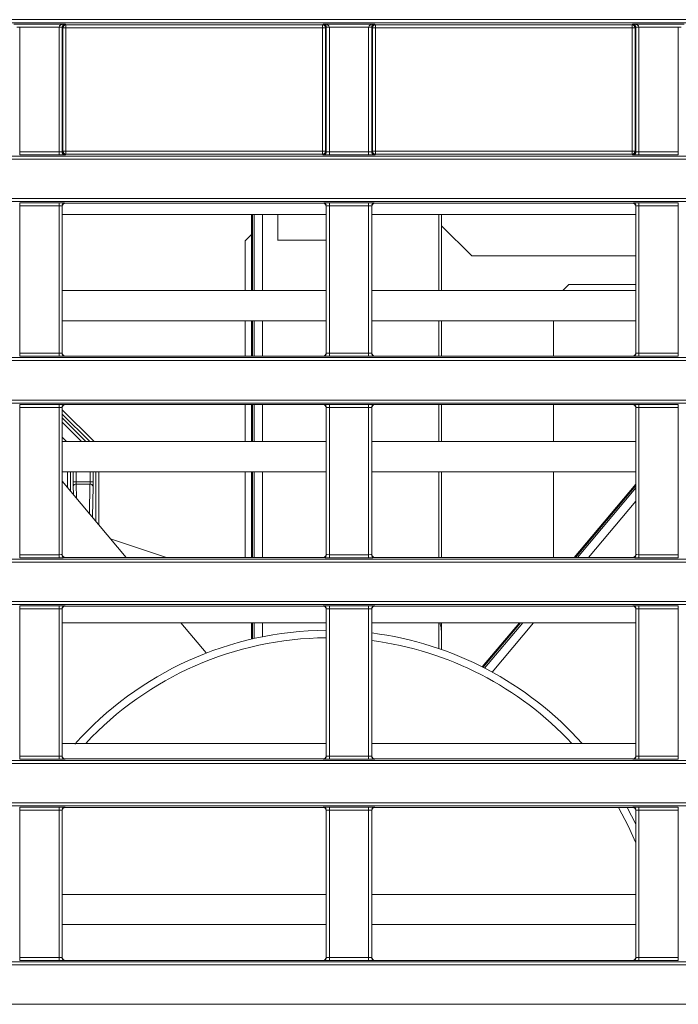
# Model space of a CAD drawing. Header units: millimetres. Extents: x 0 to 1118, y 0 to 864.
# Tile 83 of 248: x 217 to 228, y 482 to 498. Entities that reach past the tile are written whole.
import ezdxf

# ---------------------------------------------------------------- set-up
doc = ezdxf.new("R2010")
doc.units = ezdxf.units.MM

msp = doc.modelspace()

# ---------------------------------------------------------------- linework, layer by layer
at = {"color": 7, "linetype": 'Continuous', "lineweight": 15}
for p, q in [((166.42, 497.992), (365.444, 497.992)), ((365.444, 497.942), (166.42, 497.942)), ((216.82, 497.919), (217.669, 497.919)), ((216.919, 497.868), (216.869, 497.868)), ((217.57, 497.869), (216.919, 497.869)), ((216.919, 497.868), (216.919, 495.803)), ((217.57, 495.803), (217.57, 497.868)), ((217.62, 497.868), (217.57, 497.868)), ((217.632, 497.856), (217.62, 497.868)), ((217.62, 497.868), (217.62, 495.805)), ((217.632, 495.816), (217.632, 497.856)), ((217.632, 497.856), (217.682, 497.856)), ((217.669, 497.919), (217.682, 497.906)), ((217.682, 497.906), (221.932, 497.906)), ((217.682, 497.906), (217.682, 497.856)), ((221.932, 497.856), (217.682, 497.856)), ((217.682, 497.856), (217.682, 495.816)), ((221.932, 497.906), (221.945, 497.919)), ((221.932, 497.856), (221.932, 497.906)), ((221.982, 497.856), (221.932, 497.856)), ((221.932, 495.816), (221.932, 497.856)), ((221.945, 497.919), (222.794, 497.919)), ((221.994, 497.868), (221.982, 497.856)), ((221.982, 497.856), (221.982, 495.816)), ((222.044, 497.868), (221.994, 497.868)), ((221.994, 495.805), (221.994, 497.868)), ((222.695, 497.869), (222.044, 497.869)), ((222.044, 497.868), (222.044, 495.803)), ((222.695, 495.803), (222.695, 497.868)), ((222.745, 497.868), (222.695, 497.868)), ((222.757, 497.856), (222.745, 497.868)), ((222.745, 497.868), (222.745, 495.805)), ((222.757, 495.816), (222.757, 497.856)), ((222.757, 497.856), (222.807, 497.856)), ((222.794, 497.919), (222.807, 497.906)), ((222.807, 497.906), (227.057, 497.906)), ((222.807, 497.906), (222.807, 497.856)), ((222.807, 497.856), (222.807, 495.816)), ((227.057, 497.856), (222.807, 497.856)), ((227.057, 497.906), (227.07, 497.919)), ((227.057, 497.856), (227.057, 497.906)), ((227.107, 497.856), (227.057, 497.856)), ((227.057, 495.816), (227.057, 497.856)), ((227.07, 497.919), (227.919, 497.919)), ((227.119, 497.868), (227.107, 497.856)), ((227.107, 497.856), (227.107, 495.816)), ((227.119, 495.805), (227.119, 497.868)), ((227.169, 497.868), (227.119, 497.868)), ((227.82, 497.869), (227.169, 497.869)), ((227.169, 497.868), (227.169, 495.803)), ((227.82, 495.803), (227.82, 497.868)), ((227.87, 497.868), (227.82, 497.868)), ((216.919, 495.803), (217.57, 495.803)), ((216.919, 495.803), (216.919, 495.753)), ((217.57, 495.753), (216.919, 495.753)), ((217.57, 495.803), (217.57, 495.753)), ((217.62, 495.805), (217.632, 495.816)), ((217.632, 495.816), (217.682, 495.816)), ((217.682, 495.766), (217.67, 495.755)), ((217.682, 495.816), (217.682, 495.766)), ((217.682, 495.816), (221.932, 495.816)), ((221.932, 495.766), (217.682, 495.766)), ((221.932, 495.766), (221.932, 495.816)), ((221.932, 495.816), (221.982, 495.816)), ((221.944, 495.755), (221.932, 495.766)), ((221.982, 495.816), (221.994, 495.805)), ((222.044, 495.803), (222.695, 495.803)), ((222.044, 495.803), (222.044, 495.753)), ((222.695, 495.753), (222.044, 495.753)), ((222.695, 495.803), (222.695, 495.753)), ((222.745, 495.805), (222.757, 495.816)), ((222.757, 495.816), (222.807, 495.816)), ((222.807, 495.766), (222.795, 495.755)), ((222.807, 495.816), (222.807, 495.766)), ((222.807, 495.816), (227.057, 495.816)), ((227.057, 495.766), (222.807, 495.766)), ((227.057, 495.766), (227.057, 495.816)), ((227.057, 495.816), (227.107, 495.816)), ((227.069, 495.755), (227.057, 495.766)), ((227.107, 495.816), (227.119, 495.805)), ((227.169, 495.803), (227.169, 495.753)), ((227.169, 495.803), (227.82, 495.803)), ((227.82, 495.753), (227.169, 495.753)), ((227.82, 495.803), (227.82, 495.753)), ((168.442, 495.731), (278.697, 495.731)), ((278.798, 495.681), (168.442, 495.681)), ((168.739, 495.029), (278.16, 495.029)), ((278.011, 494.979), (168.739, 494.979)), ((216.919, 494.957), (217.57, 494.957)), ((216.919, 494.957), (216.919, 494.907)), ((217.57, 494.957), (217.57, 494.907)), ((217.67, 494.955), (217.672, 494.953)), ((221.942, 494.953), (217.672, 494.953)), ((221.942, 494.953), (221.944, 494.955)), ((222.044, 494.957), (222.695, 494.957)), ((222.044, 494.957), (222.044, 494.907)), ((222.695, 494.957), (222.695, 494.907)), ((222.795, 494.955), (222.797, 494.953)), ((227.067, 494.953), (222.797, 494.953)), ((227.067, 494.953), (227.069, 494.955)), ((227.169, 494.957), (227.82, 494.957)), ((227.169, 494.957), (227.169, 494.907)), ((227.82, 494.957), (227.82, 494.907)), ((217.57, 494.907), (216.919, 494.907)), ((216.919, 494.907), (216.919, 492.467)), ((217.57, 492.467), (217.57, 494.907)), ((217.62, 494.905), (217.62, 492.469)), ((217.622, 494.903), (217.62, 494.905)), ((217.622, 494.903), (217.622, 492.47)), ((221.992, 494.763), (217.622, 494.763)), ((220.756, 494.763), (220.756, 493.505)), ((221.194, 494.763), (221.194, 494.337)), ((221.994, 494.905), (221.992, 494.903)), ((221.992, 492.47), (221.992, 494.903)), ((221.994, 492.469), (221.994, 494.905)), ((222.695, 494.907), (222.044, 494.907)), ((222.044, 494.907), (222.044, 492.467)), ((222.695, 492.467), (222.695, 494.907)), ((222.745, 494.905), (222.745, 492.469)), ((222.747, 494.903), (222.745, 494.905)), ((222.747, 494.903), (222.747, 492.47)), ((227.117, 494.763), (222.747, 494.763)), ((223.856, 493.505), (223.856, 494.763)), ((223.903, 494.58), (223.903, 494.763)), ((227.119, 494.905), (227.117, 494.903)), ((227.117, 492.47), (227.117, 494.903)), ((227.119, 492.469), (227.119, 494.905)), ((227.82, 494.907), (227.169, 494.907)), ((227.169, 494.907), (227.169, 492.467)), ((227.82, 492.467), (227.82, 494.907)), ((220.756, 494.433), (220.653, 494.33)), ((223.903, 494.58), (224.403, 494.08)), ((220.653, 493.505), (220.653, 494.33)), ((227.117, 494.08), (224.403, 494.08)), ((221.992, 493.505), (217.622, 493.505)), ((227.117, 493.505), (222.747, 493.505)), ((226.007, 493.605), (225.907, 493.505)), ((227.117, 493.605), (226.007, 493.605)), ((221.992, 493.005), (217.622, 493.005)), ((220.653, 492.42), (220.653, 493.005)), ((220.756, 493.005), (220.756, 492.42)), ((227.117, 493.005), (222.747, 493.005)), ((223.856, 492.42), (223.856, 493.005)), ((225.757, 493.005), (225.757, 492.42)), ((217.62, 492.469), (217.622, 492.47)), ((221.992, 492.47), (221.994, 492.469)), ((222.745, 492.469), (222.747, 492.47)), ((227.117, 492.47), (227.119, 492.469)), ((168.705, 492.395), (278.011, 492.395)), ((278.16, 492.345), (168.705, 492.345)), ((216.919, 492.467), (217.57, 492.467)), ((216.919, 492.467), (216.919, 492.417)), ((217.57, 492.417), (216.919, 492.417)), ((217.57, 492.467), (217.57, 492.417)), ((217.672, 492.42), (217.67, 492.419)), ((221.942, 492.42), (217.672, 492.42)), ((221.944, 492.419), (221.942, 492.42)), ((222.044, 492.467), (222.044, 492.417)), ((222.044, 492.467), (222.695, 492.467)), ((222.695, 492.417), (222.044, 492.417)), ((222.695, 492.467), (222.695, 492.417)), ((222.797, 492.42), (222.795, 492.419)), ((227.067, 492.42), (222.797, 492.42)), ((227.069, 492.419), (227.067, 492.42)), ((227.169, 492.467), (227.82, 492.467)), ((227.169, 492.467), (227.169, 492.417)), ((227.82, 492.417), (227.169, 492.417)), ((227.82, 492.467), (227.82, 492.417)), ((168.705, 491.693), (278.798, 491.693)), ((278.697, 491.643), (168.705, 491.643)), ((216.919, 491.621), (217.57, 491.621)), ((216.919, 491.571), (216.919, 491.621)), ((217.57, 491.571), (216.919, 491.571)), ((216.919, 491.571), (216.919, 489.131)), ((217.57, 491.571), (217.57, 491.621)), ((217.57, 489.131), (217.57, 491.571)), ((217.62, 491.569), (217.62, 489.133)), ((217.622, 491.567), (217.62, 491.569)), ((217.622, 491.567), (217.622, 489.134)), ((217.67, 491.619), (217.672, 491.617)), ((221.942, 491.617), (217.672, 491.617)), ((220.653, 491.005), (220.653, 491.617)), ((220.756, 491.617), (220.756, 491.005)), ((221.942, 491.617), (221.944, 491.619)), ((221.994, 491.569), (221.992, 491.567)), ((221.992, 489.134), (221.992, 491.567)), ((221.994, 489.133), (221.994, 491.569)), ((222.044, 491.621), (222.695, 491.621)), ((222.044, 491.571), (222.044, 491.621)), ((222.695, 491.571), (222.044, 491.571)), ((222.044, 491.571), (222.044, 489.131)), ((222.695, 491.571), (222.695, 491.621)), ((222.695, 489.131), (222.695, 491.571)), ((222.745, 491.569), (222.745, 489.133)), ((222.747, 491.567), (222.745, 491.569)), ((222.747, 491.567), (222.747, 489.134)), ((222.795, 491.619), (222.797, 491.617)), ((227.067, 491.617), (222.797, 491.617)), ((223.856, 491.005), (223.856, 491.617)), ((225.757, 491.617), (225.757, 491.005)), ((227.067, 491.617), (227.069, 491.619)), ((227.119, 491.569), (227.117, 491.567)), ((227.117, 489.134), (227.117, 491.567)), ((227.119, 489.133), (227.119, 491.569)), ((227.169, 491.621), (227.82, 491.621)), ((227.169, 491.571), (227.169, 491.621)), ((227.82, 491.571), (227.169, 491.571)), ((227.169, 491.571), (227.169, 489.131)), ((227.82, 491.571), (227.82, 491.621)), ((227.82, 489.131), (227.82, 491.571)), ((221.992, 491.005), (217.622, 491.005)), ((227.117, 491.005), (222.747, 491.005)), ((221.992, 490.505), (217.622, 490.505)), ((220.653, 489.084), (220.653, 490.505)), ((220.756, 490.505), (220.756, 489.084)), ((227.117, 490.505), (222.747, 490.505)), ((223.856, 489.084), (223.856, 490.505)), ((225.757, 490.505), (225.757, 489.084)), ((218.682, 489.084), (217.622, 490.347)), ((217.854, 490.335), (217.804, 490.335)), ((217.854, 490.335), (218.083, 490.335)), ((218.082, 490.299), (217.854, 490.299)), ((218.133, 490.335), (218.083, 490.335)), ((227.117, 490.301), (226.096, 489.084)), ((218.42, 489.396), (219.351, 489.084)), ((161.236, 489.059), (288.292, 489.059)), ((216.919, 489.081), (216.919, 489.131)), ((216.919, 489.131), (217.57, 489.131)), ((217.57, 489.081), (216.919, 489.081)), ((217.57, 489.081), (217.57, 489.131)), ((217.62, 489.133), (217.622, 489.134)), ((217.672, 489.084), (217.67, 489.083)), ((221.942, 489.084), (217.672, 489.084)), ((221.944, 489.083), (221.942, 489.084)), ((221.992, 489.134), (221.994, 489.133)), ((222.044, 489.081), (222.044, 489.131)), ((222.044, 489.131), (222.695, 489.131)), ((222.695, 489.081), (222.044, 489.081)), ((222.695, 489.081), (222.695, 489.131)), ((222.745, 489.133), (222.747, 489.134)), ((222.797, 489.084), (222.795, 489.083)), ((227.067, 489.084), (222.797, 489.084)), ((227.069, 489.083), (227.067, 489.084)), ((227.117, 489.134), (227.119, 489.133)), ((227.169, 489.081), (227.169, 489.131)), ((227.169, 489.131), (227.82, 489.131)), ((227.82, 489.081), (227.169, 489.081)), ((227.82, 489.081), (227.82, 489.131)), ((288.292, 489.009), (161.236, 489.009)), ((161.236, 488.357), (288.906, 488.357)), ((288.906, 488.307), (161.236, 488.307)), ((216.919, 488.285), (217.57, 488.285)), ((216.919, 488.235), (216.919, 488.285)), ((217.57, 488.235), (216.919, 488.235)), ((216.919, 488.235), (216.919, 485.795)), ((217.57, 488.235), (217.57, 488.285)), ((217.57, 485.795), (217.57, 488.235)), ((217.62, 488.233), (217.62, 485.796)), ((217.622, 488.231), (217.62, 488.233)), ((217.622, 488.231), (217.622, 485.798)), ((217.67, 488.283), (217.672, 488.281)), ((221.942, 488.281), (217.672, 488.281)), ((221.942, 488.281), (221.944, 488.283)), ((221.994, 488.233), (221.992, 488.231)), ((221.992, 485.798), (221.992, 488.231)), ((221.994, 485.796), (221.994, 488.233)), ((222.044, 488.285), (222.695, 488.285)), ((222.044, 488.235), (222.044, 488.285)), ((222.695, 488.235), (222.044, 488.235)), ((222.044, 488.235), (222.044, 485.795)), ((222.695, 488.235), (222.695, 488.285)), ((222.695, 485.795), (222.695, 488.235)), ((222.745, 488.233), (222.745, 485.796)), ((222.747, 488.231), (222.745, 488.233)), ((222.747, 488.231), (222.747, 485.798)), ((222.795, 488.283), (222.797, 488.281)), ((227.067, 488.281), (222.797, 488.281)), ((227.067, 488.281), (227.069, 488.283)), ((227.119, 488.233), (227.117, 488.231)), ((227.117, 485.798), (227.117, 488.231)), ((227.119, 485.796), (227.119, 488.233)), ((227.169, 488.285), (227.82, 488.285)), ((227.169, 488.235), (227.169, 488.285)), ((227.82, 488.235), (227.169, 488.235)), ((227.169, 488.235), (227.169, 485.795)), ((227.82, 488.235), (227.82, 488.285)), ((227.82, 485.795), (227.82, 488.235)), ((221.992, 488.005), (217.622, 488.005)), ((220.005, 487.508), (219.587, 488.005)), ((220.756, 488.005), (220.756, 487.733)), ((227.117, 488.005), (222.747, 488.005)), ((223.856, 487.584), (223.856, 488.005)), ((225.191, 488.005), (224.576, 487.273)), ((223.903, 487.83), (223.903, 487.561)), ((221.992, 486.005), (217.622, 486.005)), ((227.117, 486.005), (222.747, 486.005)), ((216.919, 485.745), (216.919, 485.795)), ((216.919, 485.795), (217.57, 485.795)), ((217.57, 485.745), (217.57, 485.795)), ((217.62, 485.796), (217.622, 485.798)), ((221.992, 485.798), (221.994, 485.796)), ((222.044, 485.745), (222.044, 485.795)), ((222.044, 485.795), (222.695, 485.795)), ((222.695, 485.745), (222.695, 485.795)), ((222.745, 485.796), (222.747, 485.798)), ((227.117, 485.798), (227.119, 485.796)), ((227.169, 485.745), (227.169, 485.795)), ((227.169, 485.795), (227.82, 485.795)), ((227.82, 485.745), (227.82, 485.795)), ((161.236, 485.722), (292.096, 485.722)), ((292.096, 485.672), (161.236, 485.672)), ((217.57, 485.745), (216.919, 485.745)), ((217.672, 485.748), (217.67, 485.746)), ((221.942, 485.748), (217.672, 485.748)), ((221.944, 485.746), (221.942, 485.748)), ((222.695, 485.745), (222.044, 485.745)), ((222.797, 485.748), (222.795, 485.746)), ((227.067, 485.748), (222.797, 485.748)), ((227.069, 485.746), (227.067, 485.748)), ((227.82, 485.745), (227.169, 485.745)), ((161.236, 485.021), (292.096, 485.021)), ((292.096, 484.971), (161.236, 484.971)), ((216.919, 484.948), (217.57, 484.948)), ((216.919, 484.898), (216.919, 484.948)), ((217.57, 484.898), (216.919, 484.898)), ((216.919, 484.898), (216.919, 482.459)), ((217.57, 484.898), (217.57, 484.948)), ((217.57, 482.459), (217.57, 484.898)), ((217.62, 484.897), (217.62, 482.46)), ((217.622, 484.895), (217.62, 484.897)), ((217.622, 484.895), (217.622, 482.462)), ((217.67, 484.947), (217.672, 484.945)), ((221.942, 484.945), (217.672, 484.945)), ((221.942, 484.945), (221.944, 484.947)), ((221.994, 484.897), (221.992, 484.895)), ((221.992, 482.462), (221.992, 484.895)), ((221.994, 482.46), (221.994, 484.897)), ((222.044, 484.948), (222.695, 484.948)), ((222.044, 484.898), (222.044, 484.948)), ((222.695, 484.898), (222.044, 484.898)), ((222.044, 484.898), (222.044, 482.459)), ((222.695, 484.898), (222.695, 484.948)), ((222.695, 482.459), (222.695, 484.898)), ((222.745, 484.897), (222.745, 482.46)), ((222.747, 484.895), (222.745, 484.897)), ((222.747, 484.895), (222.747, 482.462)), ((222.795, 484.947), (222.797, 484.945)), ((227.067, 484.945), (222.797, 484.945)), ((226.975, 484.945), (227.117, 484.666)), ((227.067, 484.945), (227.069, 484.947)), ((227.119, 484.897), (227.117, 484.895)), ((227.117, 482.462), (227.117, 484.895)), ((227.119, 482.46), (227.119, 484.897)), ((227.169, 484.948), (227.82, 484.948)), ((227.169, 484.898), (227.169, 484.948)), ((227.82, 484.898), (227.169, 484.898)), ((227.169, 484.898), (227.169, 482.459)), ((227.82, 484.898), (227.82, 484.948)), ((227.82, 482.459), (227.82, 484.898)), ((221.992, 483.505), (217.622, 483.505)), ((227.117, 483.505), (222.747, 483.505)), ((221.992, 483.005), (217.622, 483.005)), ((227.117, 483.005), (222.747, 483.005)), ((161.236, 482.386), (292.096, 482.386)), ((216.919, 482.409), (216.919, 482.459)), ((216.919, 482.459), (217.57, 482.459)), ((217.57, 482.409), (216.919, 482.409)), ((217.57, 482.409), (217.57, 482.459)), ((217.62, 482.46), (217.622, 482.462)), ((217.672, 482.412), (217.67, 482.41)), ((221.942, 482.412), (217.672, 482.412)), ((221.944, 482.41), (221.942, 482.412)), ((221.992, 482.462), (221.994, 482.46)), ((222.044, 482.409), (222.044, 482.459)), ((222.044, 482.459), (222.695, 482.459)), ((222.695, 482.409), (222.044, 482.409)), ((222.695, 482.409), (222.695, 482.459)), ((222.745, 482.46), (222.747, 482.462)), ((222.797, 482.412), (222.795, 482.41)), ((227.067, 482.412), (222.797, 482.412)), ((227.069, 482.41), (227.067, 482.412)), ((227.117, 482.462), (227.119, 482.46)), ((227.169, 482.409), (227.169, 482.459)), ((227.169, 482.459), (227.82, 482.459)), ((227.82, 482.409), (227.169, 482.409)), ((227.82, 482.409), (227.82, 482.459)), ((292.096, 482.336), (161.236, 482.336)), ((161.236, 481.685), (292.096, 481.685))]:
    msp.add_line(p, q, dxfattribs=at)
at = {"color": 9, "linetype": 'Continuous', "lineweight": 15}
for p, q in [((220.771, 494.763), (220.771, 493.505)), ((220.798, 493.505), (220.798, 494.763)), ((220.937, 494.763), (220.937, 493.505)), ((223.903, 494.58), (223.903, 493.505)), ((220.771, 493.005), (220.771, 492.42)), ((220.798, 492.42), (220.798, 493.005)), ((220.937, 493.005), (220.937, 492.42)), ((223.903, 493.005), (223.903, 492.42)), ((217.622, 491.532), (218.149, 491.005)), ((220.771, 491.617), (220.771, 491.005)), ((220.798, 491.005), (220.798, 491.617)), ((220.937, 491.617), (220.937, 491.005)), ((223.903, 491.617), (223.903, 491.005)), ((218.078, 491.005), (217.622, 491.461)), ((217.622, 491.396), (218.013, 491.005)), ((217.942, 491.005), (217.622, 491.325)), ((217.622, 491.075), (217.692, 491.005)), ((217.708, 490.245), (217.708, 490.505)), ((217.758, 490.505), (217.758, 490.186)), ((217.804, 490.335), (217.804, 490.505)), ((217.854, 490.505), (217.854, 490.335)), ((218.083, 490.335), (218.083, 490.505)), ((218.133, 490.505), (218.133, 490.335)), ((218.179, 489.683), (218.179, 490.505)), ((218.229, 490.505), (218.229, 489.624)), ((220.771, 490.505), (220.771, 489.084)), ((220.798, 489.084), (220.798, 490.505)), ((220.937, 490.505), (220.937, 489.084)), ((223.903, 490.505), (223.903, 489.084)), ((217.807, 490.127), (217.804, 490.264)), ((217.854, 490.299), (217.858, 490.066)), ((218.074, 489.809), (218.082, 490.299)), ((218.132, 490.264), (218.123, 489.75)), ((227.117, 490.277), (226.116, 489.084)), ((226.15, 489.084), (227.117, 490.236)), ((227.117, 490.02), (226.332, 489.084)), ((220.771, 488.005), (220.771, 487.736)), ((220.798, 487.742), (220.798, 488.005)), ((220.937, 488.005), (220.937, 487.772)), ((223.903, 488.005), (223.903, 487.83)), ((225.21, 488.005), (224.59, 487.266)), ((224.614, 487.254), (225.245, 488.005)), ((225.426, 488.005), (224.74, 487.187))]:
    msp.add_line(p, q, dxfattribs=at)
at = {"color": 7, "linetype": 'Continuous', "lineweight": 15, "flags": 128}
for points in [[(217.62, 497.868), (217.619, 497.868), (217.616, 497.869), (217.612, 497.869), (217.605, 497.869), (217.598, 497.869), (217.589, 497.869), (217.58, 497.869), (217.57, 497.869)], [(222.044, 497.869), (222.034, 497.869), (222.025, 497.869), (222.016, 497.869), (222.009, 497.869), (222.002, 497.869), (221.998, 497.869), (221.995, 497.868), (221.994, 497.868)], [(222.745, 497.868), (222.744, 497.868), (222.741, 497.869), (222.737, 497.869), (222.73, 497.869), (222.723, 497.869), (222.714, 497.869), (222.705, 497.869), (222.695, 497.869)], [(227.169, 497.869), (227.159, 497.869), (227.15, 497.869), (227.141, 497.869), (227.134, 497.869), (227.127, 497.869), (227.123, 497.869), (227.12, 497.868), (227.119, 497.868)], [(223.871, 488.005), (223.893, 487.927), (223.903, 487.83)]]:
    msp.add_lwpolyline(points, dxfattribs=at)
at = {"color": 9, "linetype": 'Continuous', "lineweight": 15, "flags": 128}
msp.add_lwpolyline([(227.117, 484.358), (226.99, 484.641), (226.832, 484.945)], dxfattribs=at)
at = {"color": 7, "linetype": 'Continuous', "lineweight": 15}
for centre, radius, start, end in [((217.682, 497.856), 0.05, 90.0275, 179.9725), ((221.932, 497.856), 0.05, 0.0189, 89.9811), ((222.807, 497.856), 0.05, 90.0275, 179.9725), ((227.057, 497.856), 0.05, 0.0275, 89.9725), ((217.67, 495.805), 0.05, 180.0162, 269.9752), ((217.682, 495.816), 0.05, 180.0275, 269.9747), ((221.932, 495.816), 0.05, 270.0167, 359.9811), ((221.944, 495.805), 0.05, 270.0198, 359.9802), ((222.795, 495.805), 0.05, 180.0284, 269.9716), ((222.807, 495.816), 0.05, 180.0275, 269.9747), ((227.057, 495.816), 0.05, 270.0253, 359.9725), ((227.069, 495.805), 0.05, 270.0284, 359.9716), ((217.67, 494.905), 0.05, 90.0239, 179.9847), ((221.944, 494.905), 0.05, 0.0189, 89.9811), ((222.795, 494.905), 0.05, 90.0275, 179.9725), ((227.069, 494.905), 0.05, 0.0275, 89.9725), ((217.67, 492.469), 0.05, 180.0162, 269.9752), ((221.944, 492.469), 0.05, 270.0198, 359.9802), ((222.795, 492.469), 0.05, 180.0284, 269.9716), ((227.069, 492.469), 0.05, 270.0284, 359.9716), ((217.67, 491.569), 0.05, 90.0239, 179.9847), ((221.944, 491.569), 0.05, 0.0189, 89.9811), ((222.795, 491.569), 0.05, 90.0275, 179.9725), ((227.069, 491.569), 0.05, 0.0275, 89.9725), ((217.849, 490.254), 0.0453, 82.7671, 167.7681), ((218.088, 490.254), 0.0453, 12.2319, 97.2329), ((217.67, 489.133), 0.05, 180.0162, 269.9752), ((221.944, 489.133), 0.05, 270.0198, 359.9802), ((222.795, 489.133), 0.05, 180.0284, 269.9716), ((227.069, 489.133), 0.05, 270.0284, 359.9716), ((217.67, 488.233), 0.05, 90.0239, 179.9847), ((221.944, 488.233), 0.05, 0.0189, 89.9811), ((222.795, 488.233), 0.05, 90.0275, 179.9725), ((227.069, 488.233), 0.05, 0.0275, 89.9725), ((222.035, 482.255), 5.625, 90.4367, 138.3745), ((222.035, 482.255), 5.625, 41.8147, 82.7243), ((217.67, 485.796), 0.05, 180.0162, 269.9752), ((221.944, 485.796), 0.05, 270.0198, 359.9802), ((222.795, 485.796), 0.05, 180.0284, 269.9716), ((227.069, 485.796), 0.05, 270.0284, 359.9716), ((217.67, 484.897), 0.05, 90.0239, 179.9847), ((221.944, 484.897), 0.05, 0.0189, 89.9811), ((222.795, 484.897), 0.05, 90.0275, 179.9725), ((227.069, 484.897), 0.05, 0.0275, 89.9725), ((217.67, 482.46), 0.05, 180.0162, 269.9752), ((221.944, 482.46), 0.05, 270.0198, 359.9802), ((222.795, 482.46), 0.05, 180.0284, 269.9716), ((227.069, 482.46), 0.05, 270.0284, 359.9716)]:
    msp.add_arc(centre, radius, start, end, dxfattribs=at)
at = {"color": 9, "linetype": 'Continuous', "lineweight": 15}
for start, end in [(90.4466, 137.0095), (42.9905, 82.5581)]:
    msp.add_arc((222.035, 482.255), 5.5, start, end, dxfattribs=at)
at = {"color": 7, "linetype": 'Continuous', "lineweight": 15}
for centre, major_axis, ratio, start_param, end_param in [((217.669, 497.869), (0.0983, 0.0012), 0.508671, 1.564703, 3.118046), ((217.67, 497.868), (0.0707, -0.0707), 0.999695, 3.90969, 3.926839), ((217.669, 497.869), (0.019, 0.0467), 0.951631, 0.403711, 1.957054), ((217.67, 497.868), (0.0354, -0.0354), 0.999087, 3.90969, 3.926839), ((221.945, 497.869), (-0.019, 0.0467), 0.951631, 4.326131, 5.879474), ((221.945, 497.869), (0.0983, -0.0012), 0.508671, 0.023547, 1.57689), ((221.944, 497.868), (0.0354, 0.0354), 0.999087, 5.497939, 5.515088), ((221.944, 497.868), (0.0707, 0.0707), 0.999695, 5.497939, 5.515088), ((222.794, 497.869), (0.0983, 0.0012), 0.508671, 1.564703, 3.118046), ((222.795, 497.868), (0.0707, -0.0707), 0.999695, 3.90969, 3.926839), ((222.794, 497.869), (0.019, 0.0467), 0.951631, 0.403711, 1.957054), ((222.795, 497.868), (0.0354, -0.0354), 0.999087, 3.90969, 3.926839), ((227.07, 497.869), (-0.019, 0.0467), 0.951631, 4.326131, 5.879474), ((227.07, 497.869), (0.0983, -0.0012), 0.508671, 0.023547, 1.57689), ((227.069, 497.868), (0.0354, 0.0354), 0.999087, 5.497939, 5.515088), ((227.069, 497.868), (0.0707, 0.0707), 0.999695, 5.497939, 5.515088), ((217.57, 495.805), (0.05, 0), 0.03491, 4.712389, 6.265732), ((217.57, 495.755), (0.1, 0), 0.017455, 4.712389, 6.265732), ((222.044, 495.755), (0.1, 0), 0.017455, 3.159046, 4.712389), ((222.044, 495.805), (0.05, 0), 0.03491, 3.159046, 4.712389), ((222.695, 495.805), (0.05, 0), 0.03491, 4.712389, 6.265732), ((222.695, 495.755), (0.1, 0), 0.017455, 4.712389, 6.265732), ((227.169, 495.755), (0.1, 0), 0.017455, 3.159046, 4.712389), ((227.169, 495.805), (0.05, 0), 0.03491, 3.159046, 4.712389), ((217.57, 494.955), (0.1, 0), 0.017455, 0.017453, 1.570796), ((217.672, 494.903), (0.0354, -0.0354), 0.999695, 2.356347, 3.926839), ((221.942, 494.903), (0.0354, 0.0354), 0.999695, 5.497939, 7.068431), ((222.044, 494.955), (0.1, 0), 0.017455, 1.570796, 3.124139), ((222.695, 494.955), (0.1, 0), 0.017455, 0.017453, 1.570796), ((222.797, 494.903), (0.0354, -0.0354), 0.999695, 2.356347, 3.926839), ((227.067, 494.903), (0.0354, 0.0354), 0.999695, 5.497939, 7.068431), ((227.169, 494.955), (0.1, 0), 0.017455, 1.570796, 3.124139), ((217.57, 494.905), (0.05, 0), 0.03491, 0.017453, 1.570796), ((222.044, 494.905), (0.05, 0), 0.03491, 1.570796, 3.124139), ((222.695, 494.905), (0.05, 0), 0.03491, 0.017453, 1.570796), ((227.169, 494.905), (0.05, 0), 0.03491, 1.570796, 3.124139), ((217.672, 492.47), (0.0354, 0.0354), 0.999695, 2.356347, 3.926839), ((221.942, 492.47), (0.0354, -0.0354), 0.999695, 5.497939, 7.068431), ((222.797, 492.47), (0.0354, 0.0354), 0.999695, 2.356347, 3.926839), ((227.067, 492.47), (0.0354, -0.0354), 0.999695, 5.497939, 7.068431), ((217.57, 492.469), (0.05, 0), 0.03491, 4.712389, 6.265732), ((217.57, 492.419), (0.1, 0), 0.017455, 4.712389, 6.265732), ((222.044, 492.419), (0.1, 0), 0.017455, 3.159046, 4.712389), ((222.044, 492.469), (0.05, 0), 0.03491, 3.159046, 4.712389), ((222.695, 492.469), (0.05, 0), 0.03491, 4.712389, 6.265732), ((222.695, 492.419), (0.1, 0), 0.017455, 4.712389, 6.265732), ((227.169, 492.419), (0.1, 0), 0.017455, 3.159046, 4.712389), ((227.169, 492.469), (0.05, 0), 0.03491, 3.159046, 4.712389), ((217.57, 491.619), (0.1, 0), 0.017455, 0.017453, 1.570796), ((217.57, 491.569), (0.05, 0), 0.03491, 0.017453, 1.570796), ((217.672, 491.567), (0.0354, -0.0354), 0.999695, 2.356347, 3.926839), ((221.942, 491.567), (0.0354, 0.0354), 0.999695, 5.497939, 7.068431), ((222.044, 491.619), (0.1, 0), 0.017455, 1.570796, 3.124139), ((222.044, 491.569), (0.05, 0), 0.03491, 1.570796, 3.124139), ((222.695, 491.619), (0.1, 0), 0.017455, 0.017453, 1.570796), ((222.695, 491.569), (0.05, 0), 0.03491, 0.017453, 1.570796), ((222.797, 491.567), (0.0354, -0.0354), 0.999695, 2.356347, 3.926839), ((227.067, 491.567), (0.0354, 0.0354), 0.999695, 5.497939, 7.068431), ((227.169, 491.619), (0.1, 0), 0.017455, 1.570796, 3.124139), ((227.169, 491.569), (0.05, 0), 0.03491, 1.570796, 3.124139), ((217.806, 490.335), (0, 0.1), 0.017455, 1.570796, 2.356194), ((217.856, 490.335), (0, 0.05), 0.03491, 1.570796, 2.356194), ((218.081, 490.335), (0, 0.05), 0.03491, 3.926991, 4.712389), ((218.131, 490.335), (0, 0.1), 0.017455, 3.926991, 4.712389), ((217.57, 489.133), (0.05, 0), 0.03491, 4.712389, 6.265732), ((217.57, 489.083), (0.1, 0), 0.017455, 4.712389, 6.265732), ((217.672, 489.134), (0.0354, 0.0354), 0.999695, 2.356347, 3.926839), ((221.942, 489.134), (0.0354, -0.0354), 0.999695, 5.497939, 7.068431), ((222.044, 489.083), (0.1, 0), 0.017455, 3.159046, 4.712389), ((222.044, 489.133), (0.05, 0), 0.03491, 3.159046, 4.712389), ((222.695, 489.133), (0.05, 0), 0.03491, 4.712389, 6.265732), ((222.695, 489.083), (0.1, 0), 0.017455, 4.712389, 6.265732), ((222.797, 489.134), (0.0354, 0.0354), 0.999695, 2.356347, 3.926839), ((227.067, 489.134), (0.0354, -0.0354), 0.999695, 5.497939, 7.068431), ((227.169, 489.083), (0.1, 0), 0.017455, 3.159046, 4.712389), ((227.169, 489.133), (0.05, 0), 0.03491, 3.159046, 4.712389), ((217.57, 488.283), (0.1, 0), 0.017455, 0.017453, 1.570796), ((217.57, 488.233), (0.05, 0), 0.03491, 0.017453, 1.570796), ((217.672, 488.231), (0.0354, -0.0354), 0.999695, 2.356347, 3.926839), ((221.942, 488.231), (0.0354, 0.0354), 0.999695, 5.497939, 7.068431), ((222.044, 488.283), (0.1, 0), 0.017455, 1.570796, 3.124139), ((222.044, 488.233), (0.05, 0), 0.03491, 1.570796, 3.124139), ((222.695, 488.283), (0.1, 0), 0.017455, 0.017453, 1.570796), ((222.695, 488.233), (0.05, 0), 0.03491, 0.017453, 1.570796), ((222.797, 488.231), (0.0354, -0.0354), 0.999695, 2.356347, 3.926839), ((227.067, 488.231), (0.0354, 0.0354), 0.999695, 5.497939, 7.068431), ((227.169, 488.283), (0.1, 0), 0.017455, 1.570796, 3.124139), ((227.169, 488.233), (0.05, 0), 0.03491, 1.570796, 3.124139), ((217.57, 485.796), (0.05, 0), 0.03491, 4.712389, 6.265732), ((217.672, 485.798), (0.0354, 0.0354), 0.999695, 2.356347, 3.926839), ((221.942, 485.798), (0.0354, -0.0354), 0.999695, 5.497939, 7.068431), ((222.044, 485.796), (0.05, 0), 0.03491, 3.159046, 4.712389), ((222.695, 485.796), (0.05, 0), 0.03491, 4.712389, 6.265732), ((222.797, 485.798), (0.0354, 0.0354), 0.999695, 2.356347, 3.926839), ((227.067, 485.798), (0.0354, -0.0354), 0.999695, 5.497939, 7.068431), ((227.169, 485.796), (0.05, 0), 0.03491, 3.159046, 4.712389), ((217.57, 485.746), (0.1, 0), 0.017455, 4.712389, 6.265732), ((222.044, 485.746), (0.1, 0), 0.017455, 3.159046, 4.712389), ((222.695, 485.746), (0.1, 0), 0.017455, 4.712389, 6.265732), ((227.169, 485.746), (0.1, 0), 0.017455, 3.159046, 4.712389), ((217.57, 484.947), (0.1, 0), 0.017455, 0.017453, 1.570796), ((217.57, 484.897), (0.05, 0), 0.03491, 0.017453, 1.570796), ((217.672, 484.895), (0.0354, -0.0354), 0.999695, 2.356347, 3.926839), ((221.942, 484.895), (0.0354, 0.0354), 0.999695, 5.497939, 7.068431), ((222.044, 484.947), (0.1, 0), 0.017455, 1.570796, 3.124139), ((222.044, 484.897), (0.05, 0), 0.03491, 1.570796, 3.124139), ((222.695, 484.947), (0.1, 0), 0.017455, 0.017453, 1.570796), ((222.695, 484.897), (0.05, 0), 0.03491, 0.017453, 1.570796), ((222.797, 484.895), (0.0354, -0.0354), 0.999695, 2.356347, 3.926839), ((227.067, 484.895), (0.0354, 0.0354), 0.999695, 5.497939, 7.068431), ((227.169, 484.947), (0.1, 0), 0.017455, 1.570796, 3.124139), ((227.169, 484.897), (0.05, 0), 0.03491, 1.570796, 3.124139), ((217.57, 482.46), (0.05, 0), 0.03491, 4.712389, 6.265732), ((217.57, 482.41), (0.1, 0), 0.017455, 4.712389, 6.265732), ((217.672, 482.462), (0.0354, 0.0354), 0.999695, 2.356347, 3.926839), ((221.942, 482.462), (0.0354, -0.0354), 0.999695, 5.497939, 7.068431), ((222.044, 482.41), (0.1, 0), 0.017455, 3.159046, 4.712389), ((222.044, 482.46), (0.05, 0), 0.03491, 3.159046, 4.712389), ((222.695, 482.46), (0.05, 0), 0.03491, 4.712389, 6.265732), ((222.695, 482.41), (0.1, 0), 0.017455, 4.712389, 6.265732), ((222.797, 482.462), (0.0354, 0.0354), 0.999695, 2.356347, 3.926839), ((227.067, 482.462), (0.0354, -0.0354), 0.999695, 5.497939, 7.068431), ((227.169, 482.41), (0.1, 0), 0.017455, 3.159046, 4.712389), ((227.169, 482.46), (0.05, 0), 0.03491, 3.159046, 4.712389)]:
    msp.add_ellipse(centre, major_axis=major_axis, ratio=ratio, start_param=start_param, end_param=end_param, dxfattribs=at)
msp.add_open_spline([(221.194, 494.338), (221.201, 494.338), (221.215, 494.338), (221.322, 494.338), (221.474, 494.338), (221.657, 494.338), (221.834, 494.338), (221.954, 494.338), (221.989, 494.338), (221.992, 494.338)], degree=3, knots=[0, 0, 0, 0, 0.164361, 0.32872, 0.493079, 0.657436, 0.821794, 0.986153, 1, 1, 1, 1], dxfattribs=at)

doc.saveas('drawing.dxf')
